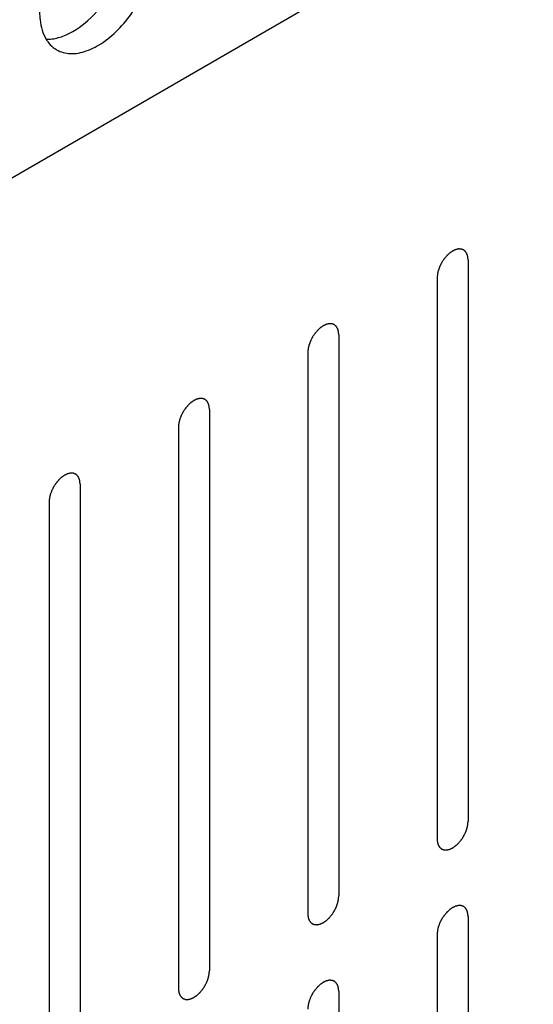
# Model space of a CAD drawing. Header units: inches. Extents: x 6 to 353, y 6 to 228.
# Tile 66 of 256: x 318.418 to 319.297, y 81.992 to 83.676. Entities that reach past the tile are written whole.
import ezdxf

# ---------------------------------------------------------------- set-up
doc = ezdxf.new("R2010")
doc.units = ezdxf.units.IN
doc.header["$LTSCALE"] = 19.946667
doc.header["$MEASUREMENT"] = 0
doc.layers.get('0').update_dxf_attribs({"linetype": 'CONTINUOUS'})
doc.layers.add('03_ALL_AXES', color=7, linetype='CONTINUOUS')
doc.layers.add('08_ALL_COSMETICS', color=7, linetype='CONTINUOUS')

msp = doc.modelspace()

# ---------------------------------------------------------------- linework, layer by layer
at = {"color": 7, "linetype": 'Continuous'}
msp.add_line((317.7691, 83.0388), (329.2291, 89.6552), dxfattribs=at)
at = {"layer": '03_ALL_AXES', "color": 7, "linetype": 'Continuous'}
msp.add_arc((318.5045, 83.6651), 0.0471, 231.4033, 240.0287, dxfattribs=at)
for points, knots in [([(318.4915, 83.6475), (318.5073, 83.6534), (318.5384, 83.6744), (318.5749, 83.7185), (318.6005, 83.7712), (318.6081, 83.8095), (318.6081, 83.8278)], [0, 0, 0, 0, 0.22565, 0.487907, 0.756853, 1, 1, 1, 1]), ([(318.4809, 83.6242), (318.4879, 83.6202), (318.5055, 83.6156), (318.5339, 83.6213), (318.5629, 83.6372), (318.5907, 83.6618), (318.6153, 83.6932), (318.6346, 83.7289), (318.6471, 83.766), (318.6505, 83.7913), (318.6505, 83.8033)], [0, 0, 0, 0, 0.086936, 0.18641, 0.303807, 0.437621, 0.582126, 0.729411, 0.871212, 1, 1, 1, 1]), ([(318.4518, 83.6886), (318.4518, 83.6841), (318.4526, 83.668), (318.4571, 83.6517), (318.4632, 83.6417)], [0, 0, 0, 0, 0.276625, 1, 1, 1, 1]), ([(318.4641, 83.6421), (318.4663, 83.6421), (318.4756, 83.6426), (318.4848, 83.645), (318.4915, 83.6475)], [0, 0, 0, 0, 0.235436, 1, 1, 1, 1]), ([(318.4632, 83.6417), (318.464, 83.6404), (318.4674, 83.6354), (318.4716, 83.631), (318.475, 83.6282)], [0, 0, 0, 0, 0.258072, 1, 1, 1, 1])]:
    msp.add_open_spline(points, degree=3, knots=knots, dxfattribs=at)
at = {"layer": '08_ALL_COSMETICS', "color": 7, "linetype": 'Continuous'}
for p, q in [((319.1851, 83.2648), (319.1851, 82.3054)), ((319.132, 83.2342), (319.132, 82.2748)), ((318.9637, 83.137), (318.9637, 82.1776)), ((318.9107, 83.1064), (318.9107, 82.147)), ((318.7424, 83.0092), (318.7424, 82.0498)), ((318.6894, 82.9786), (318.6894, 82.0192)), ((318.5211, 82.8814), (318.5211, 81.922)), ((318.4681, 82.8508), (318.4681, 81.8914)), ((319.1851, 82.1421), (319.1851, 81.1827)), ((319.132, 82.1115), (319.132, 81.1521)), ((318.9637, 82.0143), (318.9637, 81.0549))]:
    msp.add_line(p, q, dxfattribs=at)
for points in [[(319.1851, 83.2648), (319.185, 83.2657), (319.1849, 83.2671), (319.1847, 83.2688), (319.1846, 83.2696), (319.1846, 83.2701), (319.1846, 83.2704), (319.1845, 83.2707), (319.1843, 83.2711), (319.1841, 83.2718), (319.1838, 83.2729), (319.1835, 83.2739), (319.1833, 83.2746), (319.1831, 83.275), (319.1831, 83.2753), (319.1829, 83.2755), (319.1827, 83.2758), (319.1823, 83.2764), (319.1818, 83.2772), (319.1813, 83.278), (319.181, 83.2786), (319.1808, 83.2789), (319.1806, 83.2792), (319.1804, 83.2793), (319.1801, 83.2796), (319.1797, 83.28), (319.179, 83.2805), (319.1783, 83.2811), (319.1778, 83.2815), (319.1775, 83.2818), (319.1773, 83.282), (319.177, 83.282), (319.1767, 83.2822), (319.1761, 83.2824), (319.1753, 83.2827), (319.1745, 83.283), (319.1739, 83.2832), (319.1735, 83.2833), (319.1733, 83.2834), (319.173, 83.2834), (319.1726, 83.2835), (319.172, 83.2835), (319.171, 83.2835), (319.1701, 83.2836), (319.1694, 83.2836), (319.169, 83.2836), (319.1687, 83.2836), (319.1684, 83.2835), (319.168, 83.2835), (319.1673, 83.2833), (319.1663, 83.2831), (319.1652, 83.2828), (319.1645, 83.2827), (319.1641, 83.2826), (319.1638, 83.2825), (319.1635, 83.2823), (319.163, 83.2822), (319.1625, 83.2819), (319.1618, 83.2816), (319.1609, 83.2812), (319.1601, 83.2808), (319.1593, 83.2804), (319.1589, 83.2802), (319.1585, 83.2801), (319.1582, 83.2799), (319.1578, 83.2796), (319.157, 83.279), (319.156, 83.2783), (319.1549, 83.2776), (319.154, 83.277), (319.1534, 83.2766), (319.1528, 83.2759), (319.1519, 83.2752), (319.1509, 83.2742), (319.1499, 83.2733), (319.1491, 83.2725), (319.1484, 83.272), (319.1479, 83.2712), (319.1471, 83.2704), (319.1462, 83.2692), (319.1452, 83.2681), (319.1444, 83.2672), (319.1439, 83.2665), (319.1434, 83.2657), (319.1427, 83.2647), (319.1418, 83.2634), (319.141, 83.2621), (319.1403, 83.2611), (319.1398, 83.2603), (319.1394, 83.2595), (319.1388, 83.2584), (319.1382, 83.257), (319.1375, 83.2557), (319.1369, 83.2546), (319.1365, 83.2538), (319.1362, 83.2529), (319.1358, 83.2518), (319.1353, 83.2504), (319.1348, 83.249), (319.1344, 83.2479), (319.134, 83.2471), (319.1339, 83.2463), (319.1336, 83.2452), (319.1333, 83.2438), (319.133, 83.2424), (319.1327, 83.2413), (319.1325, 83.2405), (319.1325, 83.2397), (319.1324, 83.2386), (319.1323, 83.2368), (319.1321, 83.2352), (319.132, 83.2342)], [(318.9637, 83.137), (318.9637, 83.1379), (318.9635, 83.1393), (318.9634, 83.141), (318.9633, 83.1418), (318.9633, 83.1423), (318.9632, 83.1427), (318.9631, 83.1429), (318.963, 83.1434), (318.9628, 83.1441), (318.9625, 83.1451), (318.9622, 83.1461), (318.962, 83.1468), (318.9618, 83.1472), (318.9618, 83.1475), (318.9616, 83.1477), (318.9614, 83.1481), (318.961, 83.1486), (318.9605, 83.1494), (318.96, 83.1502), (318.9597, 83.1508), (318.9595, 83.1511), (318.9593, 83.1514), (318.9591, 83.1515), (318.9588, 83.1518), (318.9583, 83.1522), (318.9576, 83.1528), (318.9569, 83.1533), (318.9565, 83.1538), (318.9562, 83.154), (318.956, 83.1542), (318.9557, 83.1542), (318.9554, 83.1544), (318.9548, 83.1546), (318.954, 83.1549), (318.9531, 83.1552), (318.9526, 83.1554), (318.9522, 83.1555), (318.952, 83.1557), (318.9517, 83.1556), (318.9513, 83.1557), (318.9506, 83.1557), (318.9497, 83.1557), (318.9487, 83.1558), (318.9481, 83.1558), (318.9477, 83.1558), (318.9474, 83.1559), (318.9471, 83.1558), (318.9467, 83.1557), (318.946, 83.1555), (318.9449, 83.1553), (318.9439, 83.155), (318.9432, 83.1549), (318.9428, 83.1548), (318.9425, 83.1547), (318.9421, 83.1546), (318.9417, 83.1544), (318.9412, 83.1541), (318.9405, 83.1538), (318.9396, 83.1534), (318.9387, 83.153), (318.938, 83.1527), (318.9375, 83.1524), (318.9372, 83.1523), (318.9369, 83.1521), (318.9365, 83.1518), (318.9357, 83.1513), (318.9346, 83.1505), (318.9336, 83.1498), (318.9327, 83.1492), (318.9321, 83.1488), (318.9315, 83.1482), (318.9306, 83.1474), (318.9296, 83.1464), (318.9286, 83.1455), (318.9277, 83.1447), (318.9271, 83.1442), (318.9265, 83.1435), (318.9258, 83.1426), (318.9248, 83.1414), (318.9239, 83.1403), (318.9231, 83.1394), (318.9225, 83.1387), (318.922, 83.1379), (318.9214, 83.1369), (318.9205, 83.1356), (318.9197, 83.1343), (318.919, 83.1333), (318.9184, 83.1325), (318.9181, 83.1317), (318.9175, 83.1306), (318.9168, 83.1292), (318.9161, 83.1279), (318.9156, 83.1268), (318.9152, 83.126), (318.9149, 83.1252), (318.9145, 83.124), (318.914, 83.1227), (318.9134, 83.1213), (318.9131, 83.1201), (318.9127, 83.1193), (318.9126, 83.1185), (318.9123, 83.1174), (318.912, 83.116), (318.9117, 83.1146), (318.9114, 83.1135), (318.9112, 83.1127), (318.9112, 83.1119), (318.9111, 83.1109), (318.9109, 83.109), (318.9108, 83.1074), (318.9107, 83.1064)], [(318.7424, 83.0092), (318.7423, 83.0102), (318.7422, 83.0116), (318.7421, 83.0132), (318.742, 83.014), (318.7419, 83.0145), (318.7419, 83.0149), (318.7418, 83.0152), (318.7417, 83.0156), (318.7415, 83.0163), (318.7412, 83.0173), (318.7408, 83.0183), (318.7406, 83.019), (318.7405, 83.0194), (318.7404, 83.0197), (318.7403, 83.02), (318.7401, 83.0203), (318.7397, 83.0208), (318.7392, 83.0217), (318.7387, 83.0225), (318.7383, 83.023), (318.7381, 83.0233), (318.738, 83.0236), (318.7378, 83.0238), (318.7375, 83.024), (318.737, 83.0244), (318.7363, 83.025), (318.7356, 83.0256), (318.7351, 83.026), (318.7349, 83.0262), (318.7347, 83.0264), (318.7344, 83.0265), (318.7341, 83.0266), (318.7335, 83.0268), (318.7326, 83.0271), (318.7318, 83.0274), (318.7312, 83.0276), (318.7309, 83.0278), (318.7307, 83.0279), (318.7304, 83.0279), (318.73, 83.0279), (318.7293, 83.0279), (318.7284, 83.028), (318.7274, 83.028), (318.7268, 83.028), (318.7264, 83.028), (318.7261, 83.0281), (318.7258, 83.028), (318.7254, 83.0279), (318.7246, 83.0277), (318.7236, 83.0275), (318.7226, 83.0273), (318.7219, 83.0271), (318.7214, 83.027), (318.7211, 83.027), (318.7208, 83.0268), (318.7204, 83.0266), (318.7198, 83.0263), (318.7192, 83.026), (318.7183, 83.0256), (318.7174, 83.0252), (318.7167, 83.0249), (318.7162, 83.0247), (318.7159, 83.0245), (318.7156, 83.0243), (318.7151, 83.024), (318.7144, 83.0235), (318.7133, 83.0227), (318.7122, 83.022), (318.7114, 83.0214), (318.7107, 83.021), (318.7101, 83.0204), (318.7093, 83.0196), (318.7083, 83.0187), (318.7072, 83.0177), (318.7064, 83.0169), (318.7058, 83.0164), (318.7052, 83.0157), (318.7045, 83.0148), (318.7035, 83.0136), (318.7026, 83.0125), (318.7018, 83.0116), (318.7012, 83.011), (318.7007, 83.0101), (318.7, 83.0091), (318.6992, 83.0078), (318.6983, 83.0065), (318.6977, 83.0055), (318.6971, 83.0047), (318.6967, 83.0039), (318.6962, 83.0028), (318.6955, 83.0015), (318.6948, 83.0001), (318.6943, 82.999), (318.6938, 82.9982), (318.6936, 82.9974), (318.6931, 82.9963), (318.6926, 82.9949), (318.6921, 82.9935), (318.6917, 82.9924), (318.6914, 82.9915), (318.6912, 82.9907), (318.691, 82.9896), (318.6907, 82.9882), (318.6903, 82.9869), (318.6901, 82.9858), (318.6899, 82.9849), (318.6898, 82.9842), (318.6897, 82.9831), (318.6896, 82.9812), (318.6895, 82.9796), (318.6894, 82.9786)], [(318.5211, 82.8814), (318.521, 82.8824), (318.5209, 82.8838), (318.5207, 82.8854), (318.5207, 82.8863), (318.5206, 82.8867), (318.5206, 82.8871), (318.5205, 82.8874), (318.5204, 82.8878), (318.5201, 82.8885), (318.5198, 82.8895), (318.5195, 82.8905), (318.5193, 82.8912), (318.5192, 82.8916), (318.5191, 82.892), (318.5189, 82.8922), (318.5187, 82.8925), (318.5184, 82.8931), (318.5179, 82.8939), (318.5174, 82.8947), (318.517, 82.8953), (318.5168, 82.8956), (318.5167, 82.8958), (318.5164, 82.896), (318.5162, 82.8962), (318.5157, 82.8966), (318.515, 82.8972), (318.5143, 82.8978), (318.5138, 82.8982), (318.5135, 82.8984), (318.5133, 82.8986), (318.5131, 82.8987), (318.5127, 82.8988), (318.5122, 82.899), (318.5113, 82.8993), (318.5105, 82.8996), (318.5099, 82.8999), (318.5096, 82.9), (318.5093, 82.9001), (318.509, 82.9001), (318.5087, 82.9001), (318.508, 82.9001), (318.507, 82.9002), (318.5061, 82.9002), (318.5054, 82.9002), (318.505, 82.9003), (318.5048, 82.9003), (318.5045, 82.9002), (318.504, 82.9001), (318.5033, 82.8999), (318.5023, 82.8997), (318.5013, 82.8995), (318.5005, 82.8993), (318.5001, 82.8992), (318.4998, 82.8992), (318.4995, 82.899), (318.4991, 82.8988), (318.4985, 82.8986), (318.4978, 82.8983), (318.497, 82.8978), (318.4961, 82.8974), (318.4953, 82.8971), (318.4949, 82.8969), (318.4946, 82.8968), (318.4943, 82.8965), (318.4938, 82.8962), (318.4931, 82.8957), (318.492, 82.895), (318.4909, 82.8942), (318.4901, 82.8936), (318.4894, 82.8932), (318.4888, 82.8926), (318.488, 82.8918), (318.4869, 82.8909), (318.4859, 82.8899), (318.4851, 82.8892), (318.4845, 82.8886), (318.4839, 82.8879), (318.4831, 82.887), (318.4822, 82.8859), (318.4812, 82.8847), (318.4805, 82.8838), (318.4799, 82.8832), (318.4794, 82.8824), (318.4787, 82.8813), (318.4779, 82.88), (318.477, 82.8788), (318.4763, 82.8777), (318.4758, 82.877), (318.4754, 82.8761), (318.4749, 82.875), (318.4742, 82.8737), (318.4735, 82.8723), (318.473, 82.8712), (318.4725, 82.8704), (318.4722, 82.8696), (318.4718, 82.8685), (318.4713, 82.8671), (318.4708, 82.8657), (318.4704, 82.8646), (318.4701, 82.8637), (318.4699, 82.8629), (318.4696, 82.8618), (318.4693, 82.8605), (318.469, 82.8591), (318.4688, 82.858), (318.4685, 82.8572), (318.4685, 82.8564), (318.4684, 82.8553), (318.4683, 82.8535), (318.4681, 82.8519), (318.4681, 82.8508)], [(319.132, 82.2748), (319.1321, 82.2738), (319.1322, 82.2724), (319.1324, 82.2708), (319.1325, 82.2699), (319.1325, 82.2695), (319.1325, 82.2691), (319.1326, 82.2688), (319.1327, 82.2684), (319.133, 82.2677), (319.1333, 82.2667), (319.1336, 82.2657), (319.1338, 82.265), (319.1339, 82.2646), (319.134, 82.2642), (319.1342, 82.264), (319.1344, 82.2637), (319.1347, 82.2631), (319.1352, 82.2623), (319.1358, 82.2615), (319.1361, 82.2609), (319.1363, 82.2606), (319.1364, 82.2604), (319.1367, 82.2602), (319.1369, 82.26), (319.1374, 82.2596), (319.1381, 82.259), (319.1388, 82.2584), (319.1393, 82.258), (319.1396, 82.2578), (319.1398, 82.2576), (319.14, 82.2575), (319.1404, 82.2574), (319.141, 82.2572), (319.1418, 82.2568), (319.1426, 82.2565), (319.1432, 82.2563), (319.1435, 82.2562), (319.1438, 82.2561), (319.1441, 82.2561), (319.1445, 82.2561), (319.1451, 82.2561), (319.1461, 82.256), (319.147, 82.256), (319.1477, 82.2559), (319.1481, 82.2559), (319.1483, 82.2559), (319.1487, 82.256), (319.1491, 82.2561), (319.1498, 82.2562), (319.1508, 82.2565), (319.1519, 82.2567), (319.1526, 82.2569), (319.153, 82.257), (319.1533, 82.257), (319.1536, 82.2572), (319.1541, 82.2574), (319.1546, 82.2576), (319.1553, 82.2579), (319.1561, 82.2583), (319.157, 82.2587), (319.1578, 82.2591), (319.1582, 82.2593), (319.1585, 82.2594), (319.1589, 82.2597), (319.1593, 82.26), (319.16, 82.2605), (319.1611, 82.2612), (319.1622, 82.262), (319.163, 82.2626), (319.1637, 82.263), (319.1643, 82.2636), (319.1651, 82.2643), (319.1662, 82.2653), (319.1672, 82.2663), (319.168, 82.267), (319.1687, 82.2676), (319.1692, 82.2683), (319.17, 82.2692), (319.1709, 82.2703), (319.1719, 82.2714), (319.1726, 82.2724), (319.1732, 82.273), (319.1737, 82.2738), (319.1744, 82.2748), (319.1753, 82.2761), (319.1761, 82.2774), (319.1768, 82.2785), (319.1773, 82.2792), (319.1777, 82.2801), (319.1783, 82.2811), (319.1789, 82.2825), (319.1796, 82.2839), (319.1802, 82.2849), (319.1806, 82.2858), (319.1809, 82.2866), (319.1813, 82.2877), (319.1818, 82.2891), (319.1823, 82.2905), (319.1827, 82.2916), (319.1831, 82.2924), (319.1832, 82.2933), (319.1835, 82.2944), (319.1838, 82.2957), (319.1841, 82.2971), (319.1843, 82.2982), (319.1846, 82.299), (319.1846, 82.2998), (319.1847, 82.3009), (319.1848, 82.3027), (319.185, 82.3043), (319.1851, 82.3054)], [(318.9107, 82.147), (318.9108, 82.146), (318.9109, 82.1446), (318.9111, 82.143), (318.9111, 82.1421), (318.9112, 82.1417), (318.9112, 82.1413), (318.9113, 82.141), (318.9114, 82.1406), (318.9116, 82.1399), (318.912, 82.1389), (318.9123, 82.1379), (318.9125, 82.1372), (318.9126, 82.1368), (318.9127, 82.1364), (318.9129, 82.1362), (318.9131, 82.1359), (318.9134, 82.1353), (318.9139, 82.1345), (318.9144, 82.1337), (318.9148, 82.1332), (318.915, 82.1328), (318.9151, 82.1326), (318.9153, 82.1324), (318.9156, 82.1322), (318.9161, 82.1318), (318.9168, 82.1312), (318.9175, 82.1306), (318.918, 82.1302), (318.9183, 82.13), (318.9185, 82.1298), (318.9187, 82.1297), (318.9191, 82.1296), (318.9196, 82.1294), (318.9205, 82.1291), (318.9213, 82.1288), (318.9219, 82.1285), (318.9222, 82.1284), (318.9225, 82.1283), (318.9228, 82.1283), (318.9231, 82.1283), (318.9238, 82.1283), (318.9247, 82.1282), (318.9257, 82.1282), (318.9264, 82.1282), (318.9267, 82.1282), (318.927, 82.1281), (318.9273, 82.1282), (318.9278, 82.1283), (318.9285, 82.1285), (318.9295, 82.1287), (318.9305, 82.1289), (318.9313, 82.1291), (318.9317, 82.1292), (318.932, 82.1292), (318.9323, 82.1294), (318.9327, 82.1296), (318.9333, 82.1299), (318.9339, 82.1302), (318.9348, 82.1306), (318.9357, 82.131), (318.9365, 82.1313), (318.9369, 82.1315), (318.9372, 82.1316), (318.9375, 82.1319), (318.938, 82.1322), (318.9387, 82.1327), (318.9398, 82.1334), (318.9409, 82.1342), (318.9417, 82.1348), (318.9424, 82.1352), (318.943, 82.1358), (318.9438, 82.1366), (318.9448, 82.1375), (318.9459, 82.1385), (318.9467, 82.1392), (318.9473, 82.1398), (318.9479, 82.1405), (318.9487, 82.1414), (318.9496, 82.1425), (318.9506, 82.1437), (318.9513, 82.1446), (318.9519, 82.1452), (318.9524, 82.146), (318.9531, 82.1471), (318.9539, 82.1484), (318.9548, 82.1497), (318.9555, 82.1507), (318.956, 82.1515), (318.9564, 82.1523), (318.9569, 82.1534), (318.9576, 82.1547), (318.9583, 82.1561), (318.9588, 82.1572), (318.9593, 82.158), (318.9596, 82.1588), (318.96, 82.1599), (318.9605, 82.1613), (318.961, 82.1627), (318.9614, 82.1638), (318.9617, 82.1647), (318.9619, 82.1655), (318.9621, 82.1666), (318.9625, 82.1679), (318.9628, 82.1693), (318.963, 82.1704), (318.9632, 82.1713), (318.9633, 82.172), (318.9634, 82.1731), (318.9635, 82.1749), (318.9637, 82.1765), (318.9637, 82.1776)], [(319.1851, 82.1421), (319.185, 82.143), (319.1849, 82.1444), (319.1847, 82.1461), (319.1846, 82.1469), (319.1846, 82.1474), (319.1846, 82.1477), (319.1845, 82.148), (319.1843, 82.1484), (319.1841, 82.1491), (319.1838, 82.1502), (319.1835, 82.1512), (319.1833, 82.1519), (319.1831, 82.1523), (319.1831, 82.1526), (319.1829, 82.1528), (319.1827, 82.1532), (319.1823, 82.1537), (319.1818, 82.1545), (319.1813, 82.1553), (319.181, 82.1559), (319.1808, 82.1562), (319.1806, 82.1565), (319.1804, 82.1566), (319.1801, 82.1569), (319.1797, 82.1573), (319.179, 82.1579), (319.1783, 82.1584), (319.1778, 82.1588), (319.1775, 82.1591), (319.1773, 82.1593), (319.177, 82.1593), (319.1767, 82.1595), (319.1761, 82.1597), (319.1753, 82.16), (319.1745, 82.1603), (319.1739, 82.1605), (319.1735, 82.1606), (319.1733, 82.1608), (319.173, 82.1607), (319.1726, 82.1608), (319.172, 82.1608), (319.171, 82.1608), (319.1701, 82.1609), (319.1694, 82.1609), (319.169, 82.1609), (319.1687, 82.1609), (319.1684, 82.1608), (319.168, 82.1608), (319.1673, 82.1606), (319.1663, 82.1604), (319.1652, 82.1601), (319.1645, 82.16), (319.1641, 82.1599), (319.1638, 82.1598), (319.1635, 82.1597), (319.163, 82.1595), (319.1625, 82.1592), (319.1618, 82.1589), (319.1609, 82.1585), (319.1601, 82.1581), (319.1593, 82.1577), (319.1589, 82.1575), (319.1585, 82.1574), (319.1582, 82.1572), (319.1578, 82.1569), (319.157, 82.1563), (319.156, 82.1556), (319.1549, 82.1549), (319.154, 82.1543), (319.1534, 82.1539), (319.1528, 82.1532), (319.1519, 82.1525), (319.1509, 82.1515), (319.1499, 82.1506), (319.1491, 82.1498), (319.1484, 82.1493), (319.1479, 82.1486), (319.1471, 82.1477), (319.1462, 82.1465), (319.1452, 82.1454), (319.1444, 82.1445), (319.1439, 82.1438), (319.1434, 82.143), (319.1427, 82.142), (319.1418, 82.1407), (319.141, 82.1394), (319.1403, 82.1384), (319.1398, 82.1376), (319.1394, 82.1368), (319.1388, 82.1357), (319.1382, 82.1343), (319.1375, 82.133), (319.1369, 82.1319), (319.1365, 82.1311), (319.1362, 82.1302), (319.1358, 82.1291), (319.1353, 82.1277), (319.1348, 82.1263), (319.1344, 82.1252), (319.134, 82.1244), (319.1339, 82.1236), (319.1336, 82.1225), (319.1333, 82.1211), (319.133, 82.1197), (319.1327, 82.1186), (319.1325, 82.1178), (319.1325, 82.117), (319.1324, 82.116), (319.1323, 82.1141), (319.1321, 82.1125), (319.132, 82.1115)], [(318.6894, 82.0192), (318.6895, 82.0183), (318.6896, 82.0168), (318.6897, 82.0152), (318.6898, 82.0144), (318.6899, 82.0139), (318.6899, 82.0135), (318.69, 82.0132), (318.6901, 82.0128), (318.6903, 82.0121), (318.6906, 82.0111), (318.6909, 82.0101), (318.6912, 82.0094), (318.6913, 82.009), (318.6914, 82.0087), (318.6915, 82.0084), (318.6917, 82.0081), (318.6921, 82.0076), (318.6926, 82.0067), (318.6931, 82.0059), (318.6935, 82.0054), (318.6937, 82.0051), (318.6938, 82.0048), (318.694, 82.0046), (318.6943, 82.0044), (318.6948, 82.004), (318.6955, 82.0034), (318.6962, 82.0028), (318.6967, 82.0024), (318.6969, 82.0022), (318.6971, 82.002), (318.6974, 82.0019), (318.6977, 82.0018), (318.6983, 82.0016), (318.6991, 82.0013), (318.7, 82.001), (318.7006, 82.0008), (318.7009, 82.0006), (318.7011, 82.0005), (318.7014, 82.0005), (318.7018, 82.0005), (318.7025, 82.0005), (318.7034, 82.0005), (318.7044, 82.0004), (318.705, 82.0004), (318.7054, 82.0004), (318.7057, 82.0003), (318.706, 82.0004), (318.7064, 82.0005), (318.7072, 82.0007), (318.7082, 82.0009), (318.7092, 82.0011), (318.7099, 82.0013), (318.7103, 82.0014), (318.7107, 82.0014), (318.711, 82.0016), (318.7114, 82.0018), (318.712, 82.0021), (318.7126, 82.0024), (318.7135, 82.0028), (318.7144, 82.0032), (318.7151, 82.0035), (318.7156, 82.0037), (318.7159, 82.0039), (318.7162, 82.0041), (318.7166, 82.0044), (318.7174, 82.0049), (318.7185, 82.0057), (318.7195, 82.0064), (318.7204, 82.007), (318.7211, 82.0074), (318.7217, 82.008), (318.7225, 82.0088), (318.7235, 82.0097), (318.7246, 82.0107), (318.7254, 82.0115), (318.726, 82.012), (318.7266, 82.0127), (318.7273, 82.0136), (318.7283, 82.0148), (318.7292, 82.0159), (318.73, 82.0168), (318.7306, 82.0174), (318.7311, 82.0183), (318.7318, 82.0193), (318.7326, 82.0206), (318.7335, 82.0219), (318.7341, 82.0229), (318.7347, 82.0237), (318.7351, 82.0245), (318.7356, 82.0256), (318.7363, 82.0269), (318.737, 82.0283), (318.7375, 82.0294), (318.738, 82.0302), (318.7382, 82.031), (318.7387, 82.0321), (318.7392, 82.0335), (318.7397, 82.0349), (318.7401, 82.036), (318.7404, 82.0369), (318.7406, 82.0377), (318.7408, 82.0388), (318.7411, 82.0402), (318.7415, 82.0415), (318.7417, 82.0426), (318.7419, 82.0435), (318.7419, 82.0443), (318.742, 82.0453), (318.7422, 82.0472), (318.7423, 82.0488), (318.7424, 82.0498)], [(318.9637, 82.0143), (318.9637, 82.0152), (318.9635, 82.0167), (318.9634, 82.0183), (318.9633, 82.0191), (318.9633, 82.0196), (318.9632, 82.02), (318.9631, 82.0203), (318.963, 82.0207), (318.9628, 82.0214), (318.9625, 82.0224), (318.9622, 82.0234), (318.962, 82.0241), (318.9618, 82.0245), (318.9618, 82.0248), (318.9616, 82.025), (318.9614, 82.0254), (318.961, 82.0259), (318.9605, 82.0267), (318.96, 82.0276), (318.9597, 82.0281), (318.9595, 82.0284), (318.9593, 82.0287), (318.9591, 82.0289), (318.9588, 82.0291), (318.9583, 82.0295), (318.9576, 82.0301), (318.9569, 82.0307), (318.9565, 82.0311), (318.9562, 82.0313), (318.956, 82.0315), (318.9557, 82.0316), (318.9554, 82.0317), (318.9548, 82.0319), (318.954, 82.0322), (318.9531, 82.0325), (318.9526, 82.0327), (318.9522, 82.0328), (318.952, 82.033), (318.9517, 82.033), (318.9513, 82.033), (318.9506, 82.033), (318.9497, 82.033), (318.9487, 82.0331), (318.9481, 82.0331), (318.9477, 82.0331), (318.9474, 82.0332), (318.9471, 82.0331), (318.9467, 82.033), (318.946, 82.0328), (318.9449, 82.0326), (318.9439, 82.0323), (318.9432, 82.0322), (318.9428, 82.0321), (318.9425, 82.0321), (318.9421, 82.0319), (318.9417, 82.0317), (318.9412, 82.0314), (318.9405, 82.0311), (318.9396, 82.0307), (318.9387, 82.0303), (318.938, 82.03), (318.9375, 82.0298), (318.9372, 82.0296), (318.9369, 82.0294), (318.9365, 82.0291), (318.9357, 82.0286), (318.9346, 82.0278), (318.9336, 82.0271), (318.9327, 82.0265), (318.9321, 82.0261), (318.9315, 82.0255), (318.9306, 82.0247), (318.9296, 82.0238), (318.9286, 82.0228), (318.9277, 82.022), (318.9271, 82.0215), (318.9265, 82.0208), (318.9258, 82.0199), (318.9248, 82.0187), (318.9239, 82.0176), (318.9231, 82.0167), (318.9225, 82.016), (318.922, 82.0152), (318.9214, 82.0142), (318.9205, 82.0129), (318.9197, 82.0116), (318.919, 82.0106), (318.9184, 82.0098), (318.9181, 82.009), (318.9175, 82.0079), (318.9168, 82.0066), (318.9161, 82.0052), (318.9156, 82.0041), (318.9152, 82.0033), (318.9149, 82.0025), (318.9145, 82.0014), (318.914, 82), (318.9134, 81.9986), (318.9131, 81.9975), (318.9127, 81.9966), (318.9126, 81.9958), (318.9123, 81.9947), (318.912, 81.9933), (318.9117, 81.992), (318.9114, 81.9909), (318.9112, 81.99), (318.9112, 81.9892), (318.9111, 81.9882), (318.9109, 81.9863), (318.9108, 81.9847), (318.9107, 81.9837)]]:
    msp.add_open_spline(points, degree=3, knots=[0, 0, 0, 0, 0.03125, 0.046875, 0.054688, 0.058594, 0.0625, 0.066406, 0.070312, 0.078125, 0.09375, 0.109375, 0.117188, 0.121094, 0.125, 0.128906, 0.132812, 0.140625, 0.15625, 0.171875, 0.179688, 0.183594, 0.1875, 0.191406, 0.195312, 0.203125, 0.21875, 0.234375, 0.242188, 0.246094, 0.25, 0.253906, 0.257812, 0.265625, 0.28125, 0.296875, 0.304688, 0.308594, 0.3125, 0.316406, 0.320312, 0.328125, 0.34375, 0.359375, 0.367188, 0.371094, 0.375, 0.378906, 0.382812, 0.390625, 0.40625, 0.421875, 0.429688, 0.433594, 0.4375, 0.441406, 0.445312, 0.453125, 0.460938, 0.46875, 0.484375, 0.492188, 0.496094, 0.5, 0.503906, 0.507812, 0.515625, 0.53125, 0.546875, 0.554688, 0.5625, 0.570312, 0.578125, 0.59375, 0.609375, 0.617188, 0.625, 0.632812, 0.640625, 0.65625, 0.671875, 0.679688, 0.6875, 0.695312, 0.703125, 0.71875, 0.734375, 0.742188, 0.75, 0.757812, 0.765625, 0.78125, 0.796875, 0.804688, 0.8125, 0.820312, 0.828125, 0.84375, 0.859375, 0.867188, 0.875, 0.882812, 0.890625, 0.90625, 0.921875, 0.929688, 0.9375, 0.945312, 0.953125, 0.96875, 1, 1, 1, 1], dxfattribs=at)

doc.saveas('drawing.dxf')
